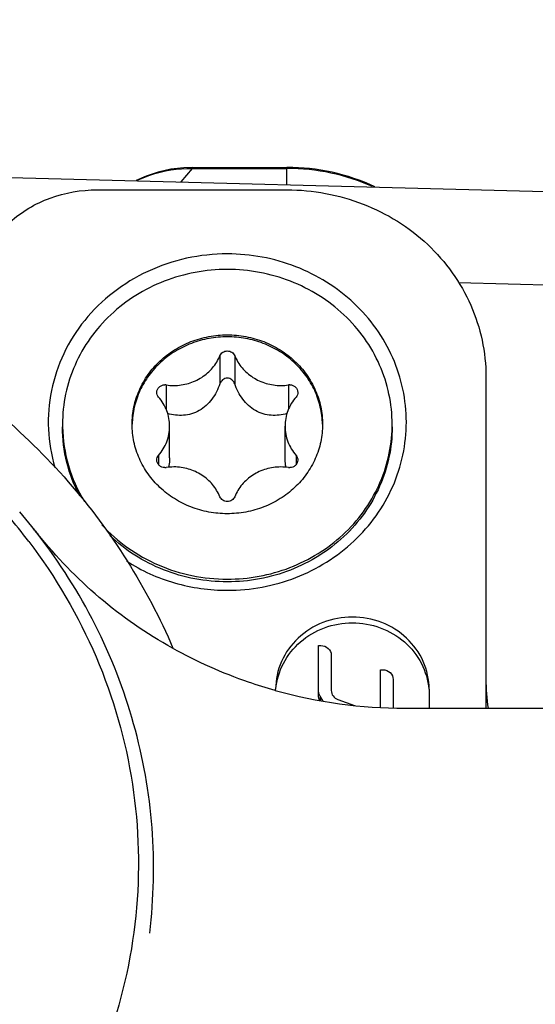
# Model space of a CAD drawing. Header units: millimetres. Extents: x 0 to 420, y 0 to 297.
# Tile 94 of 126: x 232.18 to 234.9, y 220.13 to 225.33. Entities that reach past the tile are written whole.
import ezdxf

# ---------------------------------------------------------------- set-up
doc = ezdxf.new("R2010")
doc.units = ezdxf.units.MM
doc.header["$LTSCALE"] = 23.1
doc.layers.get('0').update_dxf_attribs({"linetype": 'CONTINUOUS'})
doc.layers.add('DIM_PILOTEES', color=7, linetype='CONTINUOUS')
doc.styles.get("Standard").update_dxf_attribs({"font": 'txt', "width": 0.7})
doc.dimstyles.new('DIMSTYLE_6', dxfattribs={"dimtxt": 2.5, "dimasz": 3.5, "dimexe": 2, "dimexo": 0, "dimtad": 1, "dimdec": 0, "dimlfac": 3.333333, "dimdsep": 46, "dimtxsty": 'Standard', "dimblk": '_FILLED', "dimblk1": '_FILLED', "dimblk2": '_FILLED', "dimcen": 0.09, "dimazin": 2, "dimtp": 0.3, "dimtm": 0.3, "dimtfac": 1, "dimtdec": 0, "dimtofl": 0, "dimtmove": 0, "dimatfit": 3, "dimldrblk": '_FILLED', "dimfxl": 0, "dimtolj": 1, "dimarcsym": 0})

# ---------------------------------------------------------------- blocks, each defined once
blk = doc.blocks.new('_FILLED')
at = {"color": 0, "linetype": 'ByBlock'}
blk.add_solid([(0, 0), (-1, 0.1429), (-1, -0.1429)], dxfattribs=at)
blk = doc.blocks.new('*D11')
at = {"layer": 'DIM_PILOTEES', "color": 2, "linetype": 'Continuous'}
for p, q in [((222.123, 209.5458), (222.123, 271.0137)), ((251.2455, 228.8955), (251.2455, 271.0137)), ((222.123, 269.0137), (236.6842, 269.0137)), ((251.2455, 269.0137), (236.6842, 269.0137))]:
    blk.add_line(p, q, dxfattribs=at)
at = {"layer": 'DIM_PILOTEES', "color": 2, "linetype": 'Continuous', "xscale": 3.5, "yscale": 3.5, "zscale": 3.5, "rotation": 180}
blk.add_blockref('_FILLED', (222.123, 269.0137), dxfattribs=at)
at = {"layer": 'DIM_PILOTEES', "color": 2, "linetype": 'Continuous', "xscale": 3.5, "yscale": 3.5, "zscale": 3.5}
blk.add_blockref('_FILLED', (251.2455, 269.0137), dxfattribs=at)
at = {"layer": 'DIM_PILOTEES', "color": 2, "linetype": 'Continuous', "insert": (236.6842, 272.1387), "char_height": 2.5, "width": 5.892857, "attachment_point": 2, "line_spacing_factor": 0.9}
blk.add_mtext('{\\ftxt;\\W0.0001;\\H0.0001;\\~}{\\ftxt;\\W1.5714285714;\\H2.5; }{\\ftxt;\\W0.0001;\\H0.0001;\\~}', dxfattribs=at)

msp = doc.modelspace()

# ---------------------------------------------------------------- linework, layer by layer
at = {"color": 7, "linetype": 'Continuous'}
for p, q in [((233.0325, 224.4761), (233.0915, 224.5469)), ((233.0915, 224.5523), (233.0915, 224.5469)), ((233.0915, 224.5523), (233.5909, 224.5523)), ((233.0915, 224.5469), (233.5909, 224.5469)), ((233.5909, 224.4615), (233.5909, 224.5523)), ((231.039, 224.5284), (239.6477, 224.3028)), ((232.5881, 224.434), (233.5909, 224.434)), ((234.4965, 223.9445), (239.6477, 223.8095)), ((233.2364, 223.558), (233.2364, 223.4094)), ((233.3154, 223.558), (233.3154, 223.4094)), ((232.9529, 223.4042), (232.9529, 223.276)), ((233.599, 223.4042), (233.599, 223.276)), ((234.6409, 223.4473), (234.6409, 221.6972)), ((232.9714, 223.019), (232.9714, 223.186)), ((233.5804, 223.019), (233.5804, 223.186)), ((232.9134, 223.0322), (232.9134, 222.9823)), ((233.6385, 223.0322), (233.6385, 222.9823)), ((232.2591, 222.6378), (232.1801, 222.7337)), ((232.259, 222.6377), (232.2511, 222.6476)), ((232.2591, 222.6377), (232.2596, 222.6371)), ((232.2761, 222.6165), (232.2596, 222.6371)), ((233.7577, 221.7561), (233.7577, 222.0283)), ((233.7577, 222.0283), (233.7703, 222.0283)), ((233.8243, 221.9776), (233.8243, 221.791)), ((234.0847, 221.7019), (234.0847, 221.9003)), ((234.0847, 221.9003), (234.0973, 221.9003)), ((234.1513, 221.8496), (234.1513, 221.6995)), ((233.5309, 221.7909), (233.5309, 221.7982)), ((234.3409, 221.7981), (234.3409, 221.6972)), ((233.7817, 221.7345), (233.7651, 221.7612)), ((233.7651, 221.7561), (233.7651, 221.737)), ((233.8593, 221.7435), (233.9478, 221.7123)), ((234.2138, 221.6972), (235.1509, 221.6972))]:
    msp.add_line(p, q, dxfattribs=at)
msp.add_lwpolyline([(233.0915, 224.5523), (233.0463, 224.5508), (232.9781, 224.5427), (232.9115, 224.5278), (232.8472, 224.5064), (232.7944, 224.4824)], dxfattribs=at)
for centre, radius, start, end in [((232.9462, 223.3597), 0.045, 81.4976, 89.9963), ((232.9938, 223.6776), 0.2765, 261.4976, 269.9963), ((233.5581, 223.6776), 0.2765, 270.0018, 278.5005), ((233.6056, 223.3596), 0.045, 90.0018, 98.5005), ((233.1747, 223.1963), 0.7688, 179.9991, 181.0604), ((233.3771, 223.1963), 0.7688, 358.9376, 359.999), ((232.9462, 223.0124), 0.045, 270.0018, 278.5005), ((232.9937, 222.6944), 0.2765, 90.0018, 98.5005), ((233.5581, 222.6944), 0.2765, 81.4976, 89.9963), ((233.6056, 223.0124), 0.045, 261.4976, 269.9963), ((229.8858, 220.7994), 2.9408, 37.217, 40.6512), ((231.7025, 222.195), 0.7112, 38.4972, 39.5202), ((229.8927, 220.7709), 3.014, 38.2541, 38.5089), ((235.2843, 225.0597), 3.8754, 218.6792, 219.0823), ((229.8939, 220.7719), 3.0124, 37.7506, 38.2541), ((235.6967, 221.8505), 1.0558, 180.0236, 188.3588), ((234.2141, 224.2467), 2.5495, 254.4125, 269.9933)]:
    msp.add_arc(centre, radius, start, end, dxfattribs=at)
for points, knots in [([(232.7972, 224.4826), (232.8198, 224.4935), (232.9133, 224.5319), (233.0157, 224.5479), (233.0915, 224.5469)], [0, 0, 0, 0, 0.248909, 1, 1, 1, 1]), ([(234.0546, 224.4504), (233.9826, 224.4838), (233.8304, 224.5351), (233.6707, 224.5523), (233.5909, 224.5523)], [0, 0, 0, 0, 0.498721, 1, 1, 1, 1]), ([(234.0429, 224.4507), (233.9725, 224.4823), (233.8239, 224.5306), (233.6686, 224.5469), (233.5909, 224.5469)], [0, 0, 0, 0, 0.498578, 1, 1, 1, 1]), ([(232.1283, 224.2635), (232.1895, 224.3187), (232.3369, 224.4052), (232.5043, 224.434), (232.5881, 224.434)], [0, 0, 0, 0, 0.496082, 1, 1, 1, 1]), ([(233.5909, 224.434), (233.7272, 224.434), (234.0002, 224.3837), (234.3489, 224.1665), (234.585, 223.8386), (234.6409, 223.5759), (234.6409, 223.4473)], [0, 0, 0, 0, 0.257137, 0.510151, 0.757221, 1, 1, 1, 1]), ([(233.2759, 224.0957), (233.1325, 224.0957), (232.8448, 224.0338), (232.5549, 223.8103), (232.4054, 223.573), (232.3394, 223.3759), (232.3233, 223.1699), (232.3464, 223.034), (232.3658, 222.9686)], [0, 0, 0, 0, 0.257171, 0.508921, 0.633007, 0.755738, 0.877791, 1, 1, 1, 1]), ([(233.2759, 222.3197), (233.3985, 222.3197), (233.6443, 222.365), (233.9581, 222.5603), (234.1706, 222.8559), (234.2458, 223.2077), (234.1706, 223.5595), (233.9581, 223.855), (233.6443, 224.0504), (233.3986, 224.0957), (233.2759, 224.0957)], [0, 0, 0, 0, 0.12857, 0.255075, 0.378609, 0.499998, 0.621387, 0.74492, 0.871427, 1, 1, 1, 1]), ([(233.2759, 224.0138), (233.2191, 224.0138), (233.1054, 224.0033), (232.9415, 223.9567), (232.7903, 223.8809), (232.6575, 223.7788), (232.5484, 223.6542), (232.4673, 223.5119), (232.4172, 223.3573), (232.4059, 223.2498), (232.4059, 223.1963)], [0, 0, 0, 0, 0.128786, 0.257002, 0.384171, 0.509956, 0.634227, 0.75708, 0.878838, 1, 1, 1, 1]), ([(234.1459, 223.1963), (234.1459, 223.2497), (234.1346, 223.3572), (234.0846, 223.5118), (234.0034, 223.6542), (233.8943, 223.7788), (233.7616, 223.8809), (233.6103, 223.9567), (233.4464, 224.0033), (233.3328, 224.0138), (233.2759, 224.0138)], [0, 0, 0, 0, 0.121161, 0.24292, 0.365773, 0.490043, 0.615828, 0.742998, 0.871214, 1, 1, 1, 1]), ([(232.7734, 223.1963), (232.7734, 223.2272), (232.7799, 223.2893), (232.8088, 223.3786), (232.8557, 223.4608), (232.9187, 223.5328), (232.9954, 223.5917), (233.0828, 223.6355), (233.1775, 223.6624), (233.2431, 223.6685), (233.2759, 223.6685)], [0, 0, 0, 0, 0.121161, 0.242919, 0.365772, 0.490043, 0.615828, 0.742997, 0.871211, 1, 1, 1, 1]), ([(233.2759, 223.6685), (233.3087, 223.6685), (233.3744, 223.6624), (233.4691, 223.6355), (233.5564, 223.5917), (233.6331, 223.5327), (233.6961, 223.4608), (233.743, 223.3785), (233.7719, 223.2893), (233.7784, 223.2272), (233.7784, 223.1963)], [0, 0, 0, 0, 0.128786, 0.256999, 0.384169, 0.509955, 0.634226, 0.757081, 0.878839, 1, 1, 1, 1]), ([(233.2759, 223.6582), (233.2436, 223.6582), (233.1788, 223.6523), (233.0853, 223.6261), (232.9989, 223.5835), (232.9227, 223.526), (232.8597, 223.4558), (232.8121, 223.3754), (232.782, 223.2878), (232.7742, 223.2267), (232.7735, 223.1963)], [0, 0, 0, 0, 0.128731, 0.256905, 0.384061, 0.509863, 0.634174, 0.757073, 0.878858, 1, 1, 1, 1]), ([(233.7783, 223.1963), (233.7776, 223.2267), (233.7698, 223.2878), (233.7397, 223.3754), (233.6922, 223.4558), (233.6291, 223.526), (233.553, 223.5835), (233.4665, 223.6261), (233.373, 223.6523), (233.3083, 223.6582), (233.2759, 223.6582)], [0, 0, 0, 0, 0.121143, 0.242927, 0.365825, 0.490134, 0.615936, 0.743092, 0.871266, 1, 1, 1, 1]), ([(231.628, 223.5744), (231.9282, 223.3901), (232.4729, 222.9345), (232.8531, 222.3332), (232.989, 222.0152)], [0, 0, 0, 0, 0.504632, 1, 1, 1, 1]), ([(233.2364, 223.558), (233.2395, 223.5655), (233.2508, 223.5789), (233.2676, 223.5835), (233.2759, 223.5835)], [0, 0, 0, 0, 0.491926, 1, 1, 1, 1]), ([(233.2759, 223.5835), (233.2843, 223.5835), (233.301, 223.5789), (233.3124, 223.5655), (233.3154, 223.558)], [0, 0, 0, 0, 0.508074, 1, 1, 1, 1]), ([(232.9937, 223.4011), (233.0197, 223.4011), (233.0717, 223.4085), (233.1427, 223.4407), (233.2006, 223.4914), (233.2271, 223.535), (233.2364, 223.558)], [0, 0, 0, 0, 0.255132, 0.507724, 0.756094, 1, 1, 1, 1]), ([(233.3154, 223.558), (233.3248, 223.535), (233.3513, 223.4914), (233.4092, 223.4407), (233.4802, 223.4085), (233.5321, 223.4011), (233.5581, 223.4011)], [0, 0, 0, 0, 0.243906, 0.492276, 0.744868, 1, 1, 1, 1]), ([(232.9039, 223.3649), (232.9039, 223.3701), (232.9062, 223.3807), (232.9157, 223.3939), (232.9297, 223.4026), (232.9407, 223.4047), (232.9462, 223.4047)], [0, 0, 0, 0, 0.242779, 0.489845, 0.742833, 1, 1, 1, 1]), ([(233.2364, 223.4094), (233.2268, 223.3809), (233.2059, 223.3397), (233.1654, 223.2947), (233.1289, 223.2677), (233.0879, 223.25), (233.0313, 223.2397), (232.9881, 223.2451), (232.9612, 223.253)], [0, 0, 0, 0, 0.255876, 0.384949, 0.513369, 0.639243, 0.761755, 1, 1, 1, 1]), ([(233.2759, 223.4399), (233.2715, 223.4399), (233.2625, 223.4383), (233.247, 223.4294), (233.2392, 223.4176), (233.2364, 223.4094)], [0, 0, 0, 0, 0.252061, 0.503743, 1, 1, 1, 1]), ([(233.3154, 223.4094), (233.3126, 223.4176), (233.3048, 223.4294), (233.2893, 223.4383), (233.2804, 223.4399), (233.2759, 223.4399)], [0, 0, 0, 0, 0.496269, 0.747945, 1, 1, 1, 1]), ([(233.5906, 223.2529), (233.5638, 223.2451), (233.5205, 223.2396), (233.464, 223.25), (233.423, 223.2677), (233.3865, 223.2947), (233.346, 223.3397), (233.3251, 223.3809), (233.3154, 223.4094)], [0, 0, 0, 0, 0.238244, 0.360758, 0.486631, 0.61505, 0.744124, 1, 1, 1, 1]), ([(233.6056, 223.4047), (233.6111, 223.4047), (233.6221, 223.4026), (233.6362, 223.3939), (233.6457, 223.3807), (233.6479, 223.3701), (233.6479, 223.3649)], [0, 0, 0, 0, 0.257167, 0.510155, 0.757221, 1, 1, 1, 1]), ([(232.9134, 223.3399), (232.9104, 223.3433), (232.9056, 223.3513), (232.9039, 223.3604), (232.9039, 223.3649)], [0, 0, 0, 0, 0.503487, 1, 1, 1, 1]), ([(233.6479, 223.3649), (233.6479, 223.3604), (233.6462, 223.3513), (233.6415, 223.3433), (233.6385, 223.3399)], [0, 0, 0, 0, 0.496513, 1, 1, 1, 1]), ([(232.9714, 223.186), (232.9714, 223.2137), (232.9611, 223.2698), (232.9317, 223.3187), (232.9134, 223.3399)], [0, 0, 0, 0, 0.496573, 1, 1, 1, 1]), ([(233.6385, 223.3399), (233.6201, 223.3186), (233.5907, 223.2698), (233.5804, 223.2137), (233.5804, 223.186)], [0, 0, 0, 0, 0.503427, 1, 1, 1, 1]), ([(233.2759, 222.7241), (233.2431, 222.7241), (233.1774, 222.7302), (233.0828, 222.7571), (232.9954, 222.8009), (232.9187, 222.8599), (232.8557, 222.9318), (232.8088, 223.0141), (232.7799, 223.1033), (232.7734, 223.1654), (232.7734, 223.1963)], [0, 0, 0, 0, 0.128786, 0.256999, 0.384169, 0.509955, 0.634226, 0.757081, 0.878839, 1, 1, 1, 1]), ([(233.7784, 223.1963), (233.7784, 223.1654), (233.7719, 223.1033), (233.743, 223.014), (233.6961, 222.9318), (233.6331, 222.8598), (233.5564, 222.8009), (233.4691, 222.7571), (233.3744, 222.7302), (233.3087, 222.7241), (233.2759, 222.7241)], [0, 0, 0, 0, 0.121161, 0.242919, 0.365772, 0.490043, 0.615828, 0.742997, 0.871211, 1, 1, 1, 1]), ([(232.4971, 222.8176), (232.4675, 222.8736), (232.4216, 222.9926), (232.4059, 223.1192), (232.4059, 223.1821)], [0, 0, 0, 0, 0.501676, 1, 1, 1, 1]), ([(232.4061, 223.1821), (232.4073, 223.1136), (232.4285, 222.9757), (232.4853, 222.8485), (232.5213, 222.7895)], [0, 0, 0, 0, 0.497909, 1, 1, 1, 1]), ([(232.9134, 223.0322), (232.9317, 223.0534), (232.9611, 223.1022), (232.9714, 223.1584), (232.9714, 223.186)], [0, 0, 0, 0, 0.503427, 1, 1, 1, 1]), ([(234.1459, 223.182), (234.1459, 223.1286), (234.1346, 223.0211), (234.0846, 222.8665), (234.0034, 222.7241), (233.8943, 222.5995), (233.7616, 222.4974), (233.6103, 222.4216), (233.4464, 222.375), (233.3327, 222.3645), (233.2759, 222.3645)], [0, 0, 0, 0, 0.121161, 0.24292, 0.365773, 0.490043, 0.615829, 0.742999, 0.871214, 1, 1, 1, 1]), ([(233.2759, 222.3788), (233.3321, 222.3788), (233.4445, 222.389), (233.6068, 222.4346), (233.7568, 222.5088), (233.8888, 222.6088), (233.998, 222.731), (234.08, 222.8709), (234.1318, 223.023), (234.1448, 223.1292), (234.1458, 223.182)], [0, 0, 0, 0, 0.128742, 0.256926, 0.384085, 0.509884, 0.634185, 0.757074, 0.878854, 1, 1, 1, 1]), ([(233.5804, 223.186), (233.5804, 223.1584), (233.5907, 223.1022), (233.6201, 223.0534), (233.6385, 223.0322)], [0, 0, 0, 0, 0.496573, 1, 1, 1, 1]), ([(232.9039, 223.0072), (232.9039, 223.0117), (232.9056, 223.0208), (232.9104, 223.0288), (232.9134, 223.0322)], [0, 0, 0, 0, 0.496513, 1, 1, 1, 1]), ([(232.9462, 222.9674), (232.9407, 222.9674), (232.9297, 222.9695), (232.9157, 222.9782), (232.9062, 222.9914), (232.9039, 223.002), (232.9039, 223.0072)], [0, 0, 0, 0, 0.257167, 0.510155, 0.757221, 1, 1, 1, 1]), ([(232.9714, 223.019), (232.9714, 223.0147), (232.9709, 222.998), (232.9685, 222.9815), (232.9655, 222.9695)], [0, 0, 0, 0, 0.259703, 1, 1, 1, 1]), ([(233.5863, 222.9695), (233.5853, 222.9734), (233.5818, 222.9896), (233.5804, 223.0064), (233.5804, 223.019)], [0, 0, 0, 0, 0.240634, 1, 1, 1, 1]), ([(233.6479, 223.0072), (233.6479, 223.002), (233.6457, 222.9914), (233.6361, 222.9782), (233.6221, 222.9694), (233.6111, 222.9674), (233.6056, 222.9674)], [0, 0, 0, 0, 0.242779, 0.489845, 0.742833, 1, 1, 1, 1]), ([(233.6385, 223.0322), (233.6414, 223.0287), (233.6462, 223.0208), (233.6479, 223.0117), (233.6479, 223.0072)], [0, 0, 0, 0, 0.503487, 1, 1, 1, 1]), ([(233.2364, 222.8141), (233.227, 222.8371), (233.2006, 222.8807), (233.1427, 222.9314), (233.0717, 222.9636), (233.0197, 222.971), (232.9937, 222.971)], [0, 0, 0, 0, 0.243906, 0.492276, 0.744868, 1, 1, 1, 1]), ([(233.5581, 222.9709), (233.5321, 222.9709), (233.4802, 222.9636), (233.4092, 222.9314), (233.3513, 222.8807), (233.3248, 222.8371), (233.3154, 222.8141)], [0, 0, 0, 0, 0.255132, 0.507724, 0.756094, 1, 1, 1, 1]), ([(233.2759, 222.7885), (233.2676, 222.7885), (233.2508, 222.7932), (233.2395, 222.8066), (233.2364, 222.8141)], [0, 0, 0, 0, 0.508074, 1, 1, 1, 1]), ([(233.3154, 222.8141), (233.3124, 222.8066), (233.301, 222.7932), (233.2842, 222.7885), (233.2759, 222.7885)], [0, 0, 0, 0, 0.491926, 1, 1, 1, 1]), ([(232.6142, 222.6655), (232.6551, 222.6205), (232.7476, 222.5388), (232.9096, 222.4478), (233.0884, 222.3915), (233.2134, 222.3788), (233.2759, 222.3788)], [0, 0, 0, 0, 0.246103, 0.495329, 0.746993, 1, 1, 1, 1]), ([(232.2278, 222.5781), (232.3701, 222.3907), (232.6094, 221.9817), (232.8042, 221.3019), (232.8222, 220.5973), (232.6619, 219.9091), (232.3332, 219.277), (231.8554, 218.7367), (231.2567, 218.3185), (230.8006, 218.1368), (230.5647, 218.0724)], [0, 0, 0, 0, 0.124435, 0.247559, 0.370141, 0.493086, 0.617207, 0.743042, 0.87073, 1, 1, 1, 1]), ([(232.8661, 220.5103), (232.8885, 220.6944), (232.8971, 221.0684), (232.7989, 221.6214), (232.5939, 222.1477), (232.3912, 222.467), (232.2758, 222.6162)], [0, 0, 0, 0, 0.248351, 0.497131, 0.747399, 1, 1, 1, 1]), ([(232.9867, 222.0141), (232.8497, 222.0907), (232.5909, 222.2692), (232.3739, 222.4961), (232.2761, 222.6165)], [0, 0, 0, 0, 0.502961, 1, 1, 1, 1]), ([(233.2759, 222.3645), (233.2185, 222.3645), (233.1036, 222.3752), (232.9381, 222.4229), (232.7857, 222.5002), (232.6961, 222.5701), (232.6556, 222.6088)], [0, 0, 0, 0, 0.252591, 0.504041, 0.753399, 1, 1, 1, 1]), ([(232.7446, 222.4734), (232.8227, 222.4235), (232.9951, 222.3459), (233.1823, 222.3197), (233.2759, 222.3197)], [0, 0, 0, 0, 0.497522, 1, 1, 1, 1]), ([(233.9359, 222.1787), (233.8833, 222.1787), (233.778, 222.1593), (233.6435, 222.0755), (233.5525, 221.9491), (233.5309, 221.8478), (233.5309, 221.7982)], [0, 0, 0, 0, 0.257158, 0.510151, 0.757201, 1, 1, 1, 1]), ([(234.3409, 221.7981), (234.3409, 221.8478), (234.3193, 221.9491), (234.2283, 222.0755), (234.0938, 222.1593), (233.9885, 222.1787), (233.9359, 222.1787)], [0, 0, 0, 0, 0.242799, 0.489849, 0.742842, 1, 1, 1, 1]), ([(233.5322, 221.7981), (233.5363, 221.8451), (233.5639, 221.9394), (233.6563, 222.0548), (233.7861, 222.1305), (233.886, 222.1479), (233.9359, 222.1479)], [0, 0, 0, 0, 0.242934, 0.490291, 0.743247, 1, 1, 1, 1]), ([(233.9359, 222.1479), (233.9858, 222.1479), (234.0858, 222.1305), (234.2155, 222.0547), (234.3079, 221.9393), (234.3355, 221.8451), (234.3396, 221.798)], [0, 0, 0, 0, 0.256753, 0.509709, 0.757066, 1, 1, 1, 1]), ([(233.529, 221.791), (233.4816, 221.8042), (233.2948, 221.8625), (233.1146, 221.9426), (232.9867, 222.0141)], [0, 0, 0, 0, 0.251215, 1, 1, 1, 1]), ([(233.7703, 222.0283), (233.7839, 222.0283), (233.8119, 222.0183), (233.8243, 221.9907), (233.8243, 221.9776)], [0, 0, 0, 0, 0.510987, 1, 1, 1, 1]), ([(234.0973, 221.9003), (234.111, 221.9003), (234.139, 221.8902), (234.1513, 221.8626), (234.1513, 221.8496)], [0, 0, 0, 0, 0.510987, 1, 1, 1, 1]), ([(233.8243, 221.791), (233.8243, 221.7809), (233.8314, 221.7597), (233.8494, 221.747), (233.8593, 221.7435)], [0, 0, 0, 0, 0.49156, 1, 1, 1, 1])]:
    msp.add_open_spline(points, degree=3, knots=knots, dxfattribs=at)
for points in [[(233.7651, 221.7612), (233.7604, 221.7688), (233.7577, 221.778), (233.7577, 221.7869)], [(233.7577, 221.7561), (233.7577, 221.7498), (233.759, 221.7434), (233.7614, 221.7376)]]:
    msp.add_open_spline(points, degree=3, dxfattribs=at)

# ---------------------------------------------------------------- dimensions: what is measured, and where the dimension line sits
at = {"layer": 'DIM_PILOTEES', "color": 2, "linetype": 'Continuous'}
dim = msp.add_linear_dim(base=(222.123, 269.0137), p1=(251.2455, 228.8955), p2=(222.123, 209.5458), angle=180, text='{\\ftxt;\\W0.0001;\\H0.0001;\\~}{\\ftxt;\\W1.5714285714;\\H2.5; }{\\ftxt;\\W0.0001;\\H0.0001;\\~}', dimstyle='DIMSTYLE_6', dxfattribs=at)
dim.commit()
dim.dimension.update_dxf_attribs({"geometry": '*D11', "text_midpoint": (236.3271, 269.0137), "dimtype": 160})

doc.saveas('drawing.dxf')
